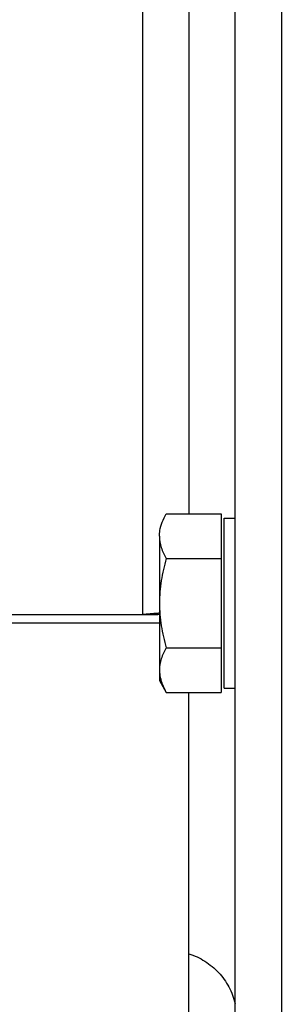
# Model space of a CAD drawing. Extents: x -1724 to 1181, y 2 to 1734.
# Tile 24 of 83: x -679 to -662, y 283 to 347. Entities that reach past the tile are written whole.
import ezdxf

# ---------------------------------------------------------------- set-up
doc = ezdxf.new("R2010")
doc.units = 0
doc.header["$LTSCALE"] = 65.395
doc.layers.get('0').update_dxf_attribs({"linetype": 'CONTINUOUS'})

msp = doc.modelspace()

# ---------------------------------------------------------------- linework, layer by layer
at = {"color": 3, "linetype": 'CONTINUOUS'}
for p, q in [((-668.495, 439.985), (-668.495, 314.8)), ((-671.495, 308.284), (-670.495, 308.284)), ((-668.495, 239.79), (-668.495, 303.253))]:
    msp.add_line(p, q, dxfattribs=at)
at = {"color": 9, "linetype": 'CONTINUOUS'}
for p, q in [((-671.495, 439.005), (-671.495, 308.284)), ((-662.495, 352.026), (-662.495, 194.026)), ((-872.841, 308.284), (-671.495, 308.284)), ((-870.495, 307.764), (-670.395, 307.764))]:
    msp.add_line(p, q, dxfattribs=at)
at = {"color": 6, "linetype": 'CONTINUOUS'}
for p, q in [((-665.495, 191.026), (-665.495, 355.026)), ((-669.948, 314.8), (-666.395, 314.8)), ((-666.195, 314.526), (-665.495, 314.526)), ((-670.395, 313.356), (-670.395, 304.026)), ((-669.948, 311.913), (-666.395, 311.913)), ((-669.948, 306.139), (-666.395, 306.139)), ((-670.395, 304.026), (-669.948, 303.253)), ((-669.948, 303.253), (-666.395, 303.253)), ((-666.195, 303.526), (-665.495, 303.526))]:
    msp.add_line(p, q, dxfattribs=at)
at = {"color": 2, "linetype": 'CONTINUOUS'}
for p, q in [((-666.395, 314.8), (-666.395, 303.253)), ((-666.195, 303.526), (-666.195, 314.526))]:
    msp.add_line(p, q, dxfattribs=at)
at = {"color": 3, "linetype": 'CONTINUOUS'}
for centre, radius, start, end in [((-669.467, 289.9), 18.496, 93.20121, 96.29393), ((-669.472, 290.065), 18.331, 92.88141, 93.21359), ((-670.495, 306.257), 2.027, 87.16813, 89.99869)]:
    msp.add_arc(centre, radius, start, end, dxfattribs=at)
at = {"color": 6, "linetype": 'CONTINUOUS'}
msp.add_arc((-667.698, 304.801), 2.708, 194.97038, 197.62966, dxfattribs=at)
at = {"color": 2, "linetype": 'CONTINUOUS'}
for points, knots in [([(-670.395, 313.356), (-670.396, 313.479), (-670.368, 313.79), (-670.223, 314.282), (-670.047, 314.628), (-669.948, 314.8)], [0, 0, 0, 0, 0.240516, 0.610847, 1, 1, 1, 1]), ([(-668.494, 286.344), (-668.129, 286.229), (-667.424, 285.903), (-666.528, 285.163), (-665.852, 284.218), (-665.58, 283.491), (-665.494, 283.118)], [0, 0, 0, 0, 0.250189, 0.500228, 0.750139, 1, 1, 1, 1])]:
    msp.add_open_spline(points, degree=3, knots=knots, dxfattribs=at)
at = {"color": 6, "linetype": 'CONTINUOUS'}
for points, knots in [([(-670.395, 313.356), (-670.395, 313.11), (-670.303, 312.6), (-670.079, 312.139), (-669.948, 311.913)], [0, 0, 0, 0, 0.485066, 1, 1, 1, 1]), ([(-669.948, 311.913), (-670.084, 311.444), (-670.31, 310.492), (-670.395, 309.514), (-670.395, 309.026)], [0, 0, 0, 0, 0.500107, 1, 1, 1, 1]), ([(-670.395, 309.026), (-670.395, 308.538), (-670.31, 307.56), (-670.084, 306.608), (-669.948, 306.139)], [0, 0, 0, 0, 0.499893, 1, 1, 1, 1]), ([(-669.948, 306.139), (-670.079, 305.913), (-670.303, 305.452), (-670.395, 304.942), (-670.395, 304.696)], [0, 0, 0, 0, 0.514934, 1, 1, 1, 1]), ([(-670.395, 304.696), (-670.395, 304.646), (-670.388, 304.446), (-670.353, 304.247), (-670.314, 304.102)], [0, 0, 0, 0, 0.248173, 1, 1, 1, 1]), ([(-670.279, 303.981), (-670.26, 303.919), (-670.17, 303.667), (-670.049, 303.427), (-669.948, 303.253)], [0, 0, 0, 0, 0.243705, 1, 1, 1, 1])]:
    msp.add_open_spline(points, degree=3, knots=knots, dxfattribs=at)

doc.saveas('drawing.dxf')
